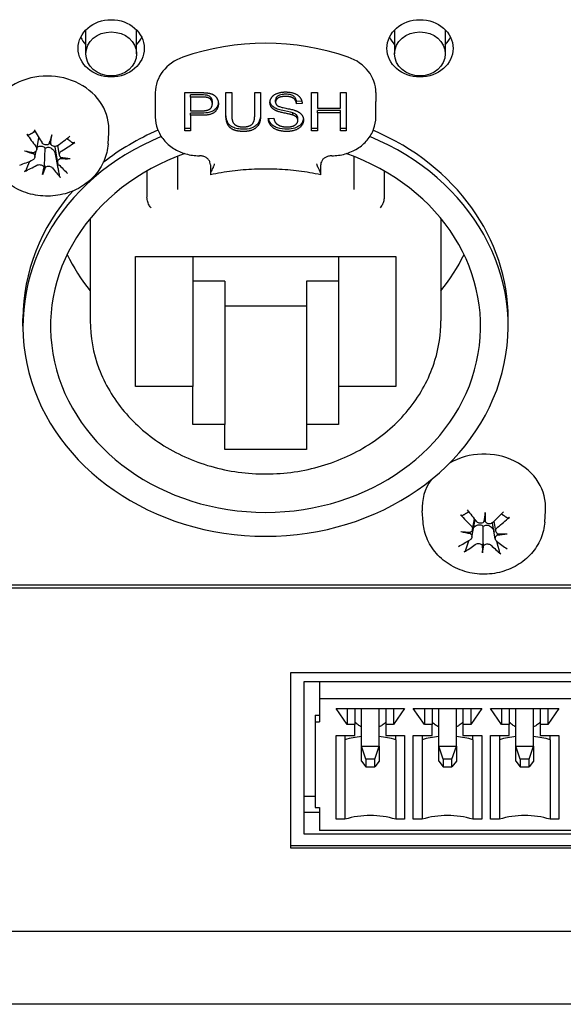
# Model space of a CAD drawing. Extents: x 1246 to 4096, y 1025 to 3267.
# Tile 27 of 44: x 2240 to 2265, y 2630 to 2675. Entities that reach past the tile are written whole.
import ezdxf

# ---------------------------------------------------------------- set-up
doc = ezdxf.new("R2010")
doc.units = 0
doc.layers.add('KF_VIDA_L_REAR', color=7, linetype='CONTINUOUS')

# ---------------------------------------------------------------- blocks, each defined once
blk = doc.blocks.new('KF_VIDA_L_REAR')
at = {"layer": 'KF_VIDA_L_REAR'}
for p, q in [((5.35, 984.31), (5.35, 985.394)), ((7.65, 984.31), (7.65, 985.394)), ((19.35, 985.394), (19.35, 984.31)), ((21.65, 985.394), (21.65, 984.31)), ((8.5, 982.552), (8.5, 982.152)), ((9.832, 980.819), (9.832, 982.551)), ((9.832, 982.551), (10.587, 982.551)), ((11.701, 982.551), (11.966, 982.551)), ((11.701, 981.55), (11.701, 982.551)), ((11.966, 982.551), (11.966, 981.551)), ((13.009, 981.551), (13.009, 982.551)), ((13.009, 982.551), (13.274, 982.551)), ((13.274, 982.551), (13.274, 981.55)), ((15.59, 982.551), (15.855, 982.551)), ((15.59, 980.819), (15.59, 982.551)), ((15.855, 982.551), (15.855, 981.839)), ((16.892, 982.551), (17.157, 982.551)), ((16.892, 981.839), (16.892, 982.551)), ((17.157, 982.551), (17.157, 980.819)), ((18.5, 982.552), (18.5, 982.152)), ((8.5, 982.152), (8.5, 981.445)), ((10.61, 982.446), (10.098, 982.446)), ((10.098, 982.346), (10.098, 982.446)), ((10.61, 982.346), (10.098, 982.346)), ((10.098, 982.346), (10.098, 981.727)), ((11.087, 982.042), (11.087, 982.142)), ((13.954, 982.119), (13.954, 982.219)), ((15.145, 982.162), (14.905, 982.146)), ((14.905, 982.046), (14.905, 982.146)), ((15.159, 982.063), (14.905, 982.046)), ((18.5, 981.445), (18.5, 982.152)), ((10.098, 981.727), (10.614, 981.727)), ((10.098, 981.522), (10.098, 981.622)), ((10.611, 981.622), (10.098, 981.622)), ((14.729, 981.533), (14.729, 981.633)), ((15.855, 981.839), (16.892, 981.839)), ((16.892, 981.734), (15.855, 981.734)), ((15.855, 981.634), (15.855, 981.734)), ((16.892, 981.634), (15.855, 981.634)), ((15.855, 981.634), (15.855, 980.819)), ((16.892, 981.634), (16.892, 981.734)), ((16.892, 980.819), (16.892, 981.634)), ((10.098, 981.522), (10.098, 980.819)), ((10.611, 981.522), (10.098, 981.522)), ((13.625, 981.376), (13.875, 981.394)), ((14.963, 981.288), (14.963, 981.388)), ((6.359, 980.222), (6.395, 980.733)), ((10.098, 980.919), (9.832, 980.919)), ((10.098, 980.819), (9.832, 980.819)), ((15.855, 980.919), (15.59, 980.919)), ((15.855, 980.819), (15.59, 980.819)), ((17.157, 980.919), (16.892, 980.919)), ((17.157, 980.819), (16.892, 980.819)), ((3.123, 979.968), (3.218, 980.505)), ((3.807, 980.631), (3.726, 980.347)), ((3.042, 979.619), (3.091, 979.896)), ((4.077, 979.371), (3.953, 980.07)), ((4.158, 979.717), (4.08, 980.156)), ((9.502, 979.657), (9.502, 978.157)), ((17.498, 979.657), (17.498, 978.157)), ((3.393, 978.84), (3.474, 979.259)), ((8.122, 978.999), (8.122, 977.804)), ((11, 979.28), (11, 978.886)), ((16, 978.886), (16, 979.28)), ((18.878, 978.999), (18.878, 977.804)), ((11, 978.886), (11, 978.82)), ((16, 978.82), (16, 978.886)), ((5.55, 976.844), (5.55, 972.206)), ((21.45, 976.844), (21.45, 972.206)), ((7.6, 975.117), (19.4, 975.117)), ((7.6, 969.228), (7.6, 975.117)), ((10.2, 975.117), (10.2, 969.228)), ((16.8, 975.117), (16.8, 969.228)), ((19.4, 975.117), (19.4, 969.228)), ((11.65, 973.996), (10.2, 973.996)), ((11.65, 973.996), (11.65, 967.496)), ((16.8, 973.996), (15.35, 973.996)), ((15.35, 973.996), (15.35, 967.496)), ((15.35, 972.87), (11.65, 972.87)), ((2.5, 971.956), (2.5, 972.306)), ((24.5, 971.956), (24.5, 972.306)), ((10.2, 969.228), (7.6, 969.228)), ((10.2, 967.496), (10.2, 969.228)), ((16.8, 969.228), (16.8, 967.496)), ((19.4, 969.228), (16.8, 969.228)), ((11.65, 967.496), (10.2, 967.496)), ((11.65, 966.37), (11.65, 967.496)), ((15.35, 967.496), (15.35, 966.37)), ((16.8, 967.496), (15.35, 967.496)), ((15.35, 966.37), (11.65, 966.37)), ((20.641, 963.075), (20.605, 963.585)), ((23.463, 963.5), (23.438, 963.209)), ((26.159, 963.075), (26.195, 963.585)), ((22.858, 962.382), (22.985, 963.1)), ((22.882, 962.736), (22.968, 963.221)), ((23.918, 962.307), (23.792, 963.016)), ((23.943, 962.659), (23.862, 963.117)), ((23.337, 961.677), (23.362, 962.102)), ((-49, 960.22), (49, 960.22)), ((-49, 960.095), (49, 960.095)), ((14.65, 956.243), (39.35, 956.243)), ((14.65, 948.275), (14.65, 956.243)), ((15.25, 955.848), (38.75, 955.848)), ((15.25, 948.92), (15.25, 955.848)), ((15.95, 955.848), (15.95, 955.049)), ((38.05, 955.049), (15.95, 955.049)), ((15.95, 955.049), (15.95, 954.005)), ((17.2, 953.898), (16.7, 954.623)), ((16.7, 954.623), (19.8, 954.623)), ((17.2, 954.623), (17.2, 953.898)), ((17.55, 954.623), (17.55, 953.898)), ((17.85, 952.907), (17.85, 954.623)), ((18.65, 952.907), (18.65, 954.623)), ((18.95, 954.623), (18.95, 953.898)), ((19.8, 954.623), (19.3, 953.898)), ((19.3, 954.623), (19.3, 953.898)), ((20.7, 953.898), (20.2, 954.623)), ((20.2, 954.623), (23.3, 954.623)), ((20.7, 954.623), (20.7, 953.898)), ((21.05, 954.623), (21.05, 953.898)), ((21.35, 952.907), (21.35, 954.623)), ((22.15, 952.907), (22.15, 954.623)), ((22.45, 954.623), (22.45, 953.898)), ((23.3, 954.623), (22.8, 953.898)), ((22.8, 954.623), (22.8, 953.898)), ((24.2, 953.898), (23.7, 954.623)), ((23.7, 954.623), (26.8, 954.623)), ((24.2, 954.623), (24.2, 953.898)), ((24.55, 954.623), (24.55, 953.898)), ((24.85, 952.907), (24.85, 954.623)), ((25.65, 952.907), (25.65, 954.623)), ((25.95, 954.623), (25.95, 953.898)), ((26.8, 954.623), (26.3, 953.898)), ((26.3, 954.623), (26.3, 953.898)), ((15.75, 954.318), (15.95, 954.318)), ((15.75, 954.318), (15.75, 954.005)), ((15.75, 954.005), (15.95, 954.005)), ((15.75, 954.005), (15.75, 950.125)), ((17.55, 953.898), (17.2, 953.898)), ((17.55, 953.387), (17.55, 953.898)), ((19.3, 953.898), (18.95, 953.898)), ((18.95, 953.898), (18.95, 953.387)), ((21.05, 953.898), (20.7, 953.898)), ((21.05, 953.387), (21.05, 953.898)), ((22.8, 953.898), (22.45, 953.898)), ((22.45, 953.898), (22.45, 953.387)), ((24.55, 953.898), (24.2, 953.898)), ((24.55, 953.387), (24.55, 953.898)), ((26.3, 953.898), (25.95, 953.898)), ((25.95, 953.898), (25.95, 953.387)), ((16.7, 949.592), (16.7, 953.387)), ((16.7, 953.387), (17.55, 953.387)), ((17.1, 953.387), (17.1, 953.198)), ((17.1, 953.198), (17.1, 949.592)), ((18.95, 953.387), (19.8, 953.387)), ((19.4, 953.198), (19.4, 953.387)), ((19.4, 953.198), (19.4, 949.592)), ((19.8, 953.387), (19.8, 949.592)), ((20.2, 949.592), (20.2, 953.387)), ((20.2, 953.387), (21.05, 953.387)), ((20.6, 953.387), (20.6, 953.198)), ((20.6, 953.198), (20.6, 949.592)), ((22.45, 953.387), (23.3, 953.387)), ((22.9, 953.198), (22.9, 953.387)), ((22.9, 953.198), (22.9, 949.592)), ((23.3, 953.387), (23.3, 949.592)), ((23.7, 949.592), (23.7, 953.387)), ((23.7, 953.387), (24.55, 953.387)), ((24.1, 953.387), (24.1, 953.198)), ((24.1, 953.198), (24.1, 949.592)), ((25.95, 953.387), (26.8, 953.387)), ((26.4, 953.198), (26.4, 953.387)), ((26.4, 953.198), (26.4, 949.592)), ((26.8, 953.387), (26.8, 949.592)), ((17.85, 952.907), (18.65, 952.907)), ((18.05, 952.318), (17.85, 952.907)), ((17.85, 952.224), (17.85, 952.907)), ((18.45, 952.318), (18.65, 952.907)), ((18.65, 952.907), (18.65, 952.224)), ((21.35, 952.907), (22.15, 952.907)), ((21.55, 952.318), (21.35, 952.907)), ((21.35, 952.224), (21.35, 952.907)), ((21.95, 952.318), (22.15, 952.907)), ((22.15, 952.907), (22.15, 952.224)), ((24.85, 952.907), (25.65, 952.907)), ((25.05, 952.318), (24.85, 952.907)), ((24.85, 952.224), (24.85, 952.907)), ((25.45, 952.318), (25.65, 952.907)), ((25.65, 952.907), (25.65, 952.224)), ((17.85, 952.224), (18.05, 951.977)), ((18.45, 952.318), (18.05, 952.318)), ((18.05, 952.318), (18.05, 951.977)), ((18.45, 951.977), (18.45, 952.318)), ((18.65, 952.224), (18.45, 951.977)), ((21.35, 952.224), (21.55, 951.977)), ((21.95, 952.318), (21.55, 952.318)), ((21.55, 952.318), (21.55, 951.977)), ((21.95, 951.977), (21.95, 952.318)), ((22.15, 952.224), (21.95, 951.977)), ((24.85, 952.224), (25.05, 951.977)), ((25.45, 952.318), (25.05, 952.318)), ((25.05, 952.318), (25.05, 951.977)), ((25.45, 951.977), (25.45, 952.318)), ((25.65, 952.224), (25.45, 951.977)), ((18.05, 951.977), (18.45, 951.977)), ((21.55, 951.977), (21.95, 951.977)), ((25.05, 951.977), (25.45, 951.977)), ((15.25, 950.648), (15.75, 950.648)), ((15.25, 949.92), (15.95, 949.92)), ((15.75, 950.125), (15.95, 950.125)), ((15.95, 950.125), (15.95, 949.081)), ((17.1, 949.592), (16.7, 949.592)), ((19.8, 949.592), (19.4, 949.592)), ((20.6, 949.592), (20.2, 949.592)), ((23.3, 949.592), (22.9, 949.592)), ((24.1, 949.592), (23.7, 949.592)), ((26.8, 949.592), (26.4, 949.592)), ((38.05, 949.081), (15.95, 949.081)), ((38.75, 948.92), (15.25, 948.92)), ((14.65, 948.4), (39.35, 948.4)), ((39.35, 948.275), (14.65, 948.275)), ((49, 944.506), (-49, 944.506)), ((62, 941.2), (-62, 941.2))]:
    blk.add_line(p, q, dxfattribs=at)
for centre, major_axis in [((6.5, 984.56), (-1.5, 0)), ((20.5, 984.56), (-1.5, 0)), ((6.5, 984.31), (-1.15, 0)), ((20.5, 984.31), (1.15, 0))]:
    blk.add_ellipse(centre, major_axis=major_axis, ratio=0.866025, dxfattribs=at)
for centre, major_axis, ratio, start_param, end_param in [((6.5, 985.56), (1.5, 0), 0.866025, 3.536692, 3.838756), ((6.5, 985.56), (1.5, 0), 0.866025, 5.586022, 5.888086), ((13.5, 976.13), (-10, 0), 0.866025, 4.327992, 5.096786), ((20.5, 985.56), (1.5, 0), 0.866025, 3.536692, 3.838756), ((20.5, 985.56), (1.5, 0), 0.866025, 5.586022, 5.888086), ((10.5, 982.552), (-2, 0), 0.866025, 5.096786, 6.283185), ((16.5, 982.552), (2, 0), 0.866025, 0, 1.1864), ((3.6, 980.879), (-2.8, 0), 0.866025, 3.081071, 6.343707), ((3.336, 982.033), (-2.419, 4.365), 0.174863, 1.745764, 1.887031), ((13.5, 972.306), (11, 0), 0.866025, 2.030393, 2.303628), ((13.5, 972.306), (11, 0), 0.866025, 0, 1.1112), ((13.5, 971.956), (11, 0), 0.866025, 2.014981, 7.409797), ((3.843, 982.326), (2.576, -4.274), 0.376717, 4.877188, 5.018456), ((4.352, 981.941), (1.49, 4.707), 0.026318, 1.86124, 1.952502), ((3.621, 980.078), (-0.161, -0.441), 0.015735, 1.914181, 2.231477), ((3.866, 980.036), (-0.153, 0.494), 0.10769, 0.858126, 1.175423), ((2.83, 982.205), (-0.163, -4.935), 0.219097, 1.162145, 1.253407), ((3.785, 981.955), (-3.85, -3.175), 0.321203, 1.384074, 1.525341), ((3.446, 982.395), (4.064, 2.897), 0.506094, 4.55501, 4.696277), ((3.796, 982.762), (-4.68, 1.572), 0.626902, 1.51839, 1.609653), ((3.492, 981.444), (4.884, -0.721), 0.337202, 4.571753, 4.663015), ((2.857, 979.454), (-0.036, -0.597), 0.230847, 2.141882, 2.285738), ((3.6, 980.363), (-0.718, 0), 0.866025, 2.083559, 2.150435), ((3.754, 981.937), (-4.214, -2.673), 0.355136, 1.019081, 1.160349), ((13.5, 971.956), (-9.75, 0), 0.866025, 5.096701, 10.611263), ((4.294, 979.205), (0.02, 0.599), 0.233433, 0.797034, 0.941287), ((3.708, 982.777), (-4.858, 0.881), 0.63797, 1.785085, 1.876347), ((3.404, 981.459), (4.764, -1.296), 0.326134, 4.969609, 5.060871), ((3.415, 982.377), (3.643, 3.411), 0.472161, 4.082699, 4.223966), ((4.37, 982.017), (1.02, 4.831), 0.08167, 2.214222, 2.305485), ((2.848, 982.28), (-0.658, -4.893), 0.274449, 0.828691, 0.919953), ((3.334, 978.834), (0.16, 0.457), 0.045876, 0.393152, 0.710448), ((3.579, 978.792), (0.147, -0.509), 0.128687, 2.376343, 2.69364), ((3.864, 982.299), (2.059, -4.546), 0.325822, 5.325522, 5.466789), ((3.357, 982.006), (-2.896, 4.064), 0.225759, 2.130158, 2.271425), ((13.5, 972.306), (-11, 0), 0.866025, 5.630989, 6.283185), ((13.5, 978.456), (-9.75, 0), 0.866025, 0.3951, 0.617403), ((13.5, 978.456), (-9.75, 0), 0.866025, 2.52419, 2.746493), ((23.4, 963.732), (2.8, 0), 0.866025, 6.222664, 8.443367), ((23.4, 963.732), (-2.8, 0), 0.866025, 5.735468, 6.343707), ((23.616, 965.206), (3.134, -3.884), 0.428246, 4.834153, 4.97542), ((23.159, 964.856), (-2.951, 4.024), 0.231523, 1.707938, 1.849206), ((24.172, 964.885), (0.925, 4.85), 0.092803, 1.878101, 1.969364), ((22.623, 964.965), (0.423, -4.919), 0.151617, 1.16399, 1.255252), ((23.616, 964.832), (-3.389, -3.664), 0.276169, 1.33174, 1.473007), ((23.319, 962.927), (-0.16, -0.46), 0.051515, 1.930947, 2.248243), ((23.568, 962.914), (-0.158, 0.476), 0.07931, 0.877434, 1.194731), ((23.212, 965.227), (3.59, 3.467), 0.467717, 4.494523, 4.63579), ((23.491, 965.632), (-4.882, 0.74), 0.639409, 1.432097, 1.523359), ((23.398, 964.29), (4.937, -0.013), 0.342019, 4.498904, 4.590166), ((22.661, 962.218), (-0.017, -0.6), 0.233767, 2.162254, 2.304229), ((23.4, 963.216), (-0.718, 0), 0.866025, 2.221058, 2.236604), ((24.124, 962.142), (0, 0.6), 0.234549, 0.819554, 0.96163), ((23.402, 965.637), (-4.937, 0.016), 0.642786, 1.695988, 1.78725), ((23.309, 964.295), (4.9, -0.604), 0.338642, 4.898125, 4.989388), ((23.588, 964.81), (-3.804, -3.231), 0.316759, 0.960339, 1.101607), ((23.184, 965.205), (3.121, 3.894), 0.427128, 4.030435, 4.171702), ((23.232, 961.661), (0.158, 0.475), 0.078205, 0.411288, 0.728585), ((24.177, 964.962), (0.444, 4.917), 0.14915, 2.224493, 2.315755), ((22.628, 965.042), (-0.065, -4.937), 0.207964, 0.823501, 0.914763), ((23.481, 961.648), (0.154, -0.491), 0.103233, 2.396275, 2.713571), ((23.641, 965.182), (2.637, -4.237), 0.382482, 5.290886, 5.432154), ((23.184, 964.831), (-3.4, 3.653), 0.277288, 2.085284, 2.226552), ((18.25, 950.464), (-3.406, 0), 0.85264, 4.830092, 5.056771), ((18.25, 950.464), (-3.406, 0), 0.85264, 4.368007, 4.594686), ((21.75, 950.464), (-3.406, 0), 0.85264, 4.830092, 5.056771), ((21.75, 950.464), (-3.406, 0), 0.85264, 4.368007, 4.594686), ((25.25, 950.464), (-3.406, 0), 0.85264, 4.830092, 5.056771), ((25.25, 950.464), (-3.406, 0), 0.85264, 4.368007, 4.594686), ((18.25, 946.859), (-3.406, 0), 0.85264, 4.368007, 5.056771), ((21.75, 946.859), (-3.406, 0), 0.85264, 4.368007, 5.056771), ((25.25, 946.859), (-3.406, 0), 0.85264, 4.368007, 5.056771)]:
    blk.add_ellipse(centre, major_axis=major_axis, ratio=ratio, start_param=start_param, end_param=end_param, dxfattribs=at)
for points, degree in [([(10.587, 982.551), (10.787, 982.551), (10.892, 982.533)], 2), ([(10.892, 982.533), (11.04, 982.512), (11.238, 982.393), (11.36, 982.178), (11.36, 982.049)], 2), ([(13.7, 982.103), (13.7, 982.235), (13.872, 982.462), (14.203, 982.581), (14.405, 982.581)], 2), ([(14.405, 982.581), (14.628, 982.581), (14.968, 982.457), (15.152, 982.215), (15.159, 982.063)], 2), ([(10.857, 982.33), (10.79, 982.346), (10.61, 982.346)], 2), ([(11.087, 982.042), (11.087, 982.151), (10.96, 982.306), (10.857, 982.33)], 2), ([(13.983, 981.727), (13.84, 981.791), (13.7, 981.984), (13.7, 982.103)], 2), ([(14.416, 982.379), (14.175, 982.379), (13.954, 982.226), (13.954, 982.119)], 2), ([(13.954, 982.119), (13.954, 982.025), (14.032, 981.964)], 2), ([(14.905, 982.046), (14.886, 982.211), (14.648, 982.379), (14.416, 982.379)], 2), ([(11.36, 982.049), (11.36, 981.828), (11.035, 981.522), (10.611, 981.522)], 2), ([(10.614, 981.727), (10.872, 981.727), (11.087, 981.892), (11.087, 982.042)], 2), ([(14.729, 981.533), (14.648, 981.56), (14.095, 981.675), (13.983, 981.727)], 2), ([(14.032, 981.964), (14.11, 981.905), (14.758, 981.778), (14.878, 981.731)], 2), ([(14.878, 981.731), (15.052, 981.661), (15.218, 981.447), (15.218, 981.308)], 2), ([(12.492, 980.789), (12.212, 980.789), (11.854, 980.957), (11.701, 981.275), (11.701, 981.55)], 2), ([(11.966, 981.551), (11.966, 981.327), (12.063, 981.113), (12.299, 980.997), (12.47, 980.997)], 2), ([(12.47, 980.997), (12.761, 980.997), (13.009, 981.226), (13.009, 981.551)], 2), ([(13.274, 981.55), (13.274, 981.288), (13.139, 980.982), (12.782, 980.789), (12.492, 980.789)], 2), ([(14.479, 980.789), (14.206, 980.789), (13.84, 980.927), (13.631, 981.201), (13.625, 981.376)], 2), ([(13.875, 981.394), (13.893, 981.263), (14.023, 981.097), (14.296, 980.994), (14.466, 980.994)], 2), ([(14.466, 980.994), (14.617, 980.994), (14.851, 981.072), (14.963, 981.208), (14.963, 981.288)], 2), ([(15.218, 981.308), (15.218, 981.17), (15.035, 980.925), (14.692, 980.789), (14.479, 980.789)], 2), ([(14.963, 981.288), (14.963, 981.37), (14.855, 981.492), (14.729, 981.533)], 2), ([(3.953, 980.07), (3.951, 980.083), (3.949, 980.095), (3.948, 980.108)], 3), ([(23.792, 963.016), (23.79, 963.027), (23.789, 963.037), (23.788, 963.047)], 3)]:
    blk.add_open_spline(points, degree=degree, dxfattribs=at)
for points, knots in [([(10.857, 982.43), (10.83, 982.436), (10.794, 982.44), (10.713, 982.445), (10.658, 982.446), (10.61, 982.446)], [-0.0243288, -0.0243288, -0.0243288, -0.0243288, -0.01448759, -0.01448759, 0, 0, 0, 0]), ([(11.358, 982.098), (11.354, 982.059), (11.346, 982.02), (11.316, 981.93), (11.289, 981.882), (11.206, 981.776), (11.158, 981.743), (11.097, 981.702), (11.034, 981.677), (10.856, 981.631), (10.728, 981.622), (10.611, 981.622)], [-0.06165486, -0.06165486, -0.06165486, -0.06165486, -0.06020064, -0.06020064, -0.05820783, -0.05820783, -0.05547661, -0.05547661, -0.03510045, -0.03510045, 0, 0, 0, 0]), ([(11.087, 982.142), (11.087, 982.173), (11.083, 982.204), (11.065, 982.262), (11.053, 982.289), (11.023, 982.331), (10.999, 982.361), (10.929, 982.407), (10.894, 982.421), (10.857, 982.43)], [-0.07013456, -0.07013456, -0.07013456, -0.07013456, -0.04759785, -0.04759785, -0.02647282, -0.02647282, -0.01166243, -0.01166243, 0, 0, 0, 0]), ([(13.983, 981.827), (13.929, 981.851), (13.877, 981.882), (13.779, 981.966), (13.751, 982.012), (13.718, 982.081), (13.708, 982.117), (13.703, 982.153)], [-0.04184089, -0.04184089, -0.04184089, -0.04184089, -0.03157795, -0.03157795, -0.01877509, -0.01877509, -0.00580521, -0.00580521, -0.00580521, -0.00580521]), ([(14.416, 982.479), (14.364, 982.479), (14.309, 982.476), (14.215, 982.463), (14.173, 982.453), (14.08, 982.417), (14.049, 982.393), (14.004, 982.352), (13.986, 982.328), (13.96, 982.275), (13.954, 982.248), (13.954, 982.219)], [-0.04581263, -0.04581263, -0.04581263, -0.04581263, -0.03692278, -0.03692278, -0.0296998, -0.0296998, -0.01983094, -0.01983094, -0.0099508, -0.0099508, 0, 0, 0, 0]), ([(14.905, 982.146), (14.899, 982.197), (14.886, 982.247), (14.84, 982.328), (14.813, 982.36), (14.753, 982.406), (14.714, 982.431), (14.578, 982.472), (14.495, 982.479), (14.416, 982.479)], [-0.100263, -0.100263, -0.100263, -0.100263, -0.0679265, -0.0679265, -0.0430085, -0.0430085, -0.0235576, -0.0235576, 0, 0, 0, 0]), ([(12.492, 980.889), (12.404, 980.889), (12.313, 980.896), (12.13, 980.931), (12.063, 980.958), (11.955, 981.012), (11.901, 981.051), (11.804, 981.156), (11.772, 981.218), (11.714, 981.392), (11.701, 981.522), (11.701, 981.65)], [-0.1251718, -0.1251718, -0.1251718, -0.1251718, -0.1101178, -0.1101178, -0.0932842, -0.0932842, -0.0708043, -0.0708043, -0.0444734, -0.0444734, 0, 0, 0, 0]), ([(13.274, 981.65), (13.274, 981.57), (13.27, 981.487), (13.242, 981.325), (13.221, 981.26), (13.162, 981.149), (13.119, 981.098), (13.017, 981.016), (12.95, 980.971), (12.736, 980.902), (12.612, 980.889), (12.492, 980.889)], [-0.1746143, -0.1746143, -0.1746143, -0.1746143, -0.1419118, -0.1419118, -0.1074695, -0.1074695, -0.0686018, -0.0686018, -0.0357829, -0.0357829, 0, 0, 0, 0]), ([(14.729, 981.633), (14.633, 981.666), (14.388, 981.71), (14.132, 981.773), (14.044, 981.799), (13.983, 981.827)], [-0.06578296, -0.06578296, -0.06578296, -0.06578296, -0.02066494, -0.02066494, 0, 0, 0, 0]), ([(14.963, 981.388), (14.963, 981.408), (14.961, 981.426), (14.952, 981.463), (14.945, 981.48), (14.914, 981.531), (14.887, 981.553), (14.831, 981.594), (14.779, 981.616), (14.729, 981.633)], [-0.02745043, -0.02745043, -0.02745043, -0.02745043, -0.02463606, -0.02463606, -0.02194487, -0.02194487, -0.01606603, -0.01606603, 0, 0, 0, 0]), ([(8.5, 981.445), (8.5, 981.26), (8.533, 981.075), (8.664, 980.723), (8.761, 980.557), (9.008, 980.259), (9.158, 980.128), (9.496, 979.913), (9.683, 979.829), (10.077, 979.717), (10.283, 979.687), (10.493, 979.687), (10.497, 979.687), (10.5, 979.687)], [3.141593, 3.141593, 3.141593, 3.141593, 3.451786, 3.451786, 3.764751, 3.764751, 4.07891, 4.07891, 4.39307, 4.39307, 4.707229, 4.707229, 4.712389, 4.712389, 4.712389, 4.712389]), ([(14.479, 980.889), (14.333, 980.889), (14.177, 980.904), (13.961, 980.979), (13.891, 981.017), (13.757, 981.126), (13.712, 981.192), (13.663, 981.286), (13.647, 981.331), (13.637, 981.377)], [-0.08883471, -0.08883471, -0.08883471, -0.08883471, -0.06292443, -0.06292443, -0.04749201, -0.04749201, -0.02798319, -0.02798319, -0.01162887, -0.01162887, -0.01162887, -0.01162887]), ([(15.215, 981.359), (15.213, 981.344), (15.21, 981.328), (15.199, 981.281), (15.188, 981.251), (15.151, 981.179), (15.115, 981.122), (14.985, 981.01), (14.907, 980.972), (14.721, 980.906), (14.601, 980.889), (14.479, 980.889)], [-0.1069735, -0.1069735, -0.1069735, -0.1069735, -0.0991317, -0.0991317, -0.083095, -0.083095, -0.0602849, -0.0602849, -0.0367049, -0.0367049, 0, 0, 0, 0]), ([(16.5, 979.687), (16.707, 979.687), (16.913, 979.715), (17.308, 979.826), (17.495, 979.908), (17.834, 980.121), (17.985, 980.252), (18.234, 980.549), (18.333, 980.716), (18.465, 981.07), (18.5, 981.257), (18.5, 981.444), (18.5, 981.445), (18.5, 981.445)], [4.712389, 4.712389, 4.712389, 4.712389, 5.026548, 5.026548, 5.340708, 5.340708, 5.654867, 5.654867, 5.969026, 5.969026, 6.282056, 6.282056, 6.283185, 6.283185, 6.283185, 6.283185]), ([(2.954, 980.757), (2.961, 980.76), (2.967, 980.763), (2.98, 980.769), (2.986, 980.772), (2.999, 980.779), (3.006, 980.782), (3.019, 980.787), (3.026, 980.79), (3.035, 980.794), (3.038, 980.796), (3.041, 980.797)], [3.20114496, 3.20114496, 3.20114496, 3.20114496, 3.21853298, 3.21853298, 3.23592099, 3.23592099, 3.25330901, 3.25330901, 3.27069703, 3.27069703, 3.27824592, 3.27824592, 3.27824592, 3.27824592]), ([(2.742, 980.622), (2.739, 980.62), (2.734, 980.62), (2.725, 980.622), (2.718, 980.625), (2.706, 980.634), (2.698, 980.642), (2.687, 980.654), (2.682, 980.661), (2.678, 980.667)], [0.02933377, 0.02933377, 0.02933377, 0.02933377, 0.03193592, 0.03193592, 0.03511811, 0.03511811, 0.03831179, 0.03831179, 0.04057572, 0.04057572, 0.04057572, 0.04057572]), ([(3.682, 980.224), (3.675, 980.218), (3.667, 980.212), (3.637, 980.194), (3.611, 980.184), (3.557, 980.174), (3.528, 980.175), (3.477, 980.185), (3.451, 980.195), (3.404, 980.224), (3.385, 980.243), (3.367, 980.266), (3.365, 980.27), (3.363, 980.273)], [0.01297469, 0.01297469, 0.01297469, 0.01297469, 0.01587761, 0.01587761, 0.02368746, 0.02368746, 0.03149731, 0.03149731, 0.03935628, 0.03935628, 0.04721526, 0.04721526, 0.04854193, 0.04854193, 0.04854193, 0.04854193]), ([(4.847, 980.292), (4.84, 980.287), (4.833, 980.283), (4.817, 980.275), (4.806, 980.271), (4.789, 980.267), (4.78, 980.266), (4.767, 980.268), (4.762, 980.27), (4.758, 980.273)], [0.01054454, 0.01054454, 0.01054454, 0.01054454, 0.01280848, 0.01280848, 0.01600216, 0.01600216, 0.01918435, 0.01918435, 0.0217865, 0.0217865, 0.0217865, 0.0217865]), ([(6.359, 980.222), (6.341, 979.962), (6.278, 979.705), (6.072, 979.22), (5.927, 978.993), (5.566, 978.584), (5.348, 978.406), (4.858, 978.115), (4.584, 978.006), (4.008, 977.869), (3.706, 977.843), (3.105, 977.882), (2.806, 977.946), (2.247, 978.161), (1.985, 978.311), (1.533, 978.681), (1.34, 978.899), (1.047, 979.377), (0.942, 979.634), (0.863, 980.008), (0.848, 980.115), (0.841, 980.222)], [5.360954, 5.360954, 5.360954, 5.360954, 5.652962, 5.652962, 5.953405, 5.953405, 6.270006, 6.270006, 6.602618, 6.602618, 6.944919, 6.944919, 7.289317, 7.289317, 7.628266, 7.628266, 7.953631, 7.953631, 8.260951, 8.260951, 8.381504, 8.381504, 8.381504, 8.381504]), ([(3.084, 980.113), (3.1, 980.093), (3.112, 980.069), (3.126, 980.019), (3.127, 979.994), (3.12, 979.947), (3.111, 979.924), (3.083, 979.883), (3.064, 979.865), (3.032, 979.846), (3.021, 979.84), (3.008, 979.835)], [0, 0, 0, 0, 0.00790457, 0.00790457, 0.01580914, 0.01580914, 0.02362349, 0.02362349, 0.03143784, 0.03143784, 0.03552688, 0.03552688, 0.03552688, 0.03552688]), ([(3.142, 980.076), (3.144, 980.077), (3.145, 980.078), (3.177, 980.097), (3.209, 980.111), (3.266, 980.127), (3.295, 980.131), (3.353, 980.129), (3.382, 980.122), (3.433, 980.1), (3.458, 980.083), (3.489, 980.052), (3.499, 980.041), (3.508, 980.03)], [0.14337345, 0.14337345, 0.14337345, 0.14337345, 0.14394336, 0.14394336, 0.15395497, 0.15395497, 0.162444, 0.162444, 0.17093303, 0.17093303, 0.17942206, 0.17942206, 0.18349616, 0.18349616, 0.18349616, 0.18349616]), ([(3.474, 979.259), (3.48, 979.348), (3.484, 979.441), (3.495, 979.693), (3.502, 979.861), (3.508, 980.03)], [-2.5352359, -2.5352359, -2.5352359, -2.5352359, -2.4966866, -2.4966866, -2.4120902, -2.4120902, -2.4120902, -2.4120902]), ([(3.508, 980.03), (3.52, 980.037), (3.533, 980.045), (3.574, 980.063), (3.603, 980.07), (3.66, 980.074), (3.69, 980.071), (3.748, 980.053), (3.775, 980.039), (3.826, 980.005), (3.853, 979.98), (3.899, 979.925), (3.918, 979.894), (3.933, 979.864), (3.935, 979.86), (3.937, 979.857), (3.938, 979.853)], [-0.04956441, -0.04956441, -0.04956441, -0.04956441, -0.0454903, -0.0454903, -0.03700127, -0.03700127, -0.02851224, -0.02851224, -0.02002322, -0.02002322, -0.01001161, -0.01001161, 0, 0, 0, 0.00126722, 0.00126722, 0.00126722, 0.00126722]), ([(4.072, 980.151), (4.051, 980.135), (4.026, 980.123), (3.972, 980.108), (3.943, 980.106), (3.891, 980.111), (3.864, 980.119), (3.817, 980.143), (3.796, 980.16), (3.772, 980.188), (3.764, 980.199), (3.758, 980.211)], [0, 0, 0, 0, 0.00790457, 0.00790457, 0.01580914, 0.01580914, 0.02362349, 0.02362349, 0.03143784, 0.03143784, 0.03552648, 0.03552648, 0.03552648, 0.03552648]), ([(4.207, 979.627), (4.201, 979.633), (4.195, 979.639), (4.175, 979.664), (4.164, 979.686), (4.154, 979.732), (4.154, 979.757), (4.164, 979.802), (4.175, 979.826), (4.205, 979.869), (4.225, 979.888), (4.25, 979.905), (4.254, 979.907), (4.258, 979.909)], [0.01297328, 0.01297328, 0.01297328, 0.01297328, 0.01583576, 0.01583576, 0.02366653, 0.02366653, 0.03149729, 0.03149729, 0.03937798, 0.03937798, 0.04725866, 0.04725866, 0.04854279, 0.04854279, 0.04854279, 0.04854279]), ([(2.993, 979.769), (2.999, 979.762), (3.005, 979.755), (3.025, 979.728), (3.036, 979.705), (3.046, 979.657), (3.046, 979.633), (3.036, 979.59), (3.025, 979.568), (2.995, 979.53), (2.975, 979.514), (2.95, 979.502), (2.946, 979.5), (2.942, 979.498)], [0.01297328, 0.01297328, 0.01297328, 0.01297328, 0.01583576, 0.01583576, 0.02366653, 0.02366653, 0.03149729, 0.03149729, 0.03937798, 0.03937798, 0.04725866, 0.04725866, 0.04854279, 0.04854279, 0.04854279, 0.04854279]), ([(4.116, 979.295), (4.1, 979.311), (4.088, 979.332), (4.074, 979.376), (4.073, 979.399), (4.08, 979.443), (4.089, 979.466), (4.117, 979.507), (4.136, 979.526), (4.168, 979.548), (4.179, 979.555), (4.192, 979.562)], [0, 0, 0, 0, 0.00788959, 0.00788959, 0.01577917, 0.01577917, 0.0236085, 0.0236085, 0.03143783, 0.03143783, 0.03552687, 0.03552687, 0.03552687, 0.03552687]), ([(11, 979.28), (11, 979.32), (10.993, 979.359), (10.964, 979.436), (10.942, 979.473), (10.884, 979.543), (10.847, 979.575), (10.764, 979.627), (10.718, 979.648), (10.62, 979.677), (10.568, 979.685), (10.511, 979.686), (10.505, 979.687), (10.5, 979.687)], [0, 0, 0, 0, 0.314159, 0.314159, 0.628319, 0.628319, 0.942478, 0.942478, 1.244717, 1.244717, 1.539779, 1.539779, 1.570796, 1.570796, 1.570796, 1.570796]), ([(16.5, 979.687), (16.449, 979.687), (16.397, 979.68), (16.299, 979.654), (16.253, 979.635), (16.17, 979.587), (16.133, 979.558), (16.071, 979.492), (16.047, 979.455), (16.013, 979.379), (16.003, 979.34), (16, 979.294), (16, 979.287), (16, 979.28)], [1.570796, 1.570796, 1.570796, 1.570796, 1.863965, 1.863965, 2.158633, 2.158633, 2.459434, 2.459434, 2.773593, 2.773593, 3.087752, 3.087752, 3.141593, 3.141593, 3.141593, 3.141593]), ([(2.649, 979.055), (2.647, 979.049), (2.642, 979.041), (2.632, 979.026), (2.624, 979.017), (2.609, 979.002), (2.599, 978.994), (2.585, 978.984), (2.578, 978.981), (2.571, 978.978)], [0.02933377, 0.02933377, 0.02933377, 0.02933377, 0.03193592, 0.03193592, 0.03511811, 0.03511811, 0.03831179, 0.03831179, 0.04057572, 0.04057572, 0.04057572, 0.04057572]), ([(3.128, 979.257), (3.149, 979.269), (3.174, 979.278), (3.228, 979.287), (3.257, 979.287), (3.309, 979.279), (3.336, 979.271), (3.383, 979.247), (3.404, 979.231), (3.428, 979.205), (3.436, 979.196), (3.442, 979.185)], [0, 0, 0, 0, 0.00790457, 0.00790457, 0.01580914, 0.01580914, 0.02362349, 0.02362349, 0.03143784, 0.03143784, 0.03552648, 0.03552648, 0.03552648, 0.03552648]), ([(3.518, 979.172), (3.525, 979.177), (3.533, 979.182), (3.563, 979.198), (3.589, 979.206), (3.643, 979.215), (3.672, 979.215), (3.723, 979.207), (3.749, 979.199), (3.796, 979.176), (3.815, 979.16), (3.833, 979.14), (3.835, 979.137), (3.837, 979.134)], [0.01297469, 0.01297469, 0.01297469, 0.01297469, 0.01587761, 0.01587761, 0.02368746, 0.02368746, 0.03149731, 0.03149731, 0.03935628, 0.03935628, 0.04721526, 0.04721526, 0.04854193, 0.04854193, 0.04854193, 0.04854193]), ([(11.13, 979.187), (11.125, 979.178), (11.121, 979.169), (11.071, 979.072), (11.035, 979.001), (11.005, 978.922), (11, 978.902), (11, 978.886)], [0.0179107, 0.0179107, 0.0179107, 0.0179107, 0.02156218, 0.02156218, 0.05917262, 0.05917262, 0.07861771, 0.07861771, 0.07861771, 0.07861771]), ([(16, 978.82), (15.674, 978.891), (15.343, 978.947), (14.677, 979.032), (14.342, 979.061), (13.669, 979.089), (13.331, 979.089), (12.658, 979.061), (12.323, 979.032), (11.657, 978.947), (11.326, 978.891), (11, 978.82)], [1.32647, 1.32647, 1.32647, 1.32647, 1.4242005, 1.4242005, 1.5219311, 1.5219311, 1.6196616, 1.6196616, 1.7173921, 1.7173921, 1.8151226, 1.8151226, 1.8151226, 1.8151226]), ([(11.18, 979.324), (11.176, 979.307), (11.171, 979.291), (11.166, 979.275), (11.161, 979.259), (11.155, 979.244), (11.149, 979.229), (11.143, 979.215), (11.137, 979.2), (11.13, 979.187)], [0, 0, 0, 0, 0.333333, 0.333333, 0.333333, 0.666667, 0.666667, 0.666667, 1, 1, 1, 1]), ([(15.87, 979.187), (15.863, 979.2), (15.857, 979.215), (15.851, 979.229), (15.845, 979.244), (15.839, 979.259), (15.834, 979.275), (15.829, 979.291), (15.824, 979.307), (15.82, 979.324)], [0, 0, 0, 0, 0.333333, 0.333333, 0.333333, 0.666667, 0.666667, 0.666667, 1, 1, 1, 1]), ([(16, 978.886), (16, 978.902), (15.995, 978.922), (15.965, 979.001), (15.929, 979.072), (15.879, 979.169), (15.875, 979.178), (15.87, 979.187)], [0.16597724, 0.16597724, 0.16597724, 0.16597724, 0.17962883, 0.17962883, 0.20603354, 0.20603354, 0.20859709, 0.20859709, 0.20859709, 0.20859709]), ([(4.195, 978.697), (4.191, 978.701), (4.186, 978.707), (4.177, 978.721), (4.171, 978.731), (4.162, 978.75), (4.157, 978.762), (4.151, 978.78), (4.149, 978.789), (4.147, 978.796)], [0.01054454, 0.01054454, 0.01054454, 0.01054454, 0.01280848, 0.01280848, 0.01600216, 0.01600216, 0.01918435, 0.01918435, 0.0217865, 0.0217865, 0.0217865, 0.0217865]), ([(8.307, 977.333), (8.284, 977.357), (8.263, 977.383), (8.225, 977.439), (8.208, 977.468), (8.178, 977.53), (8.165, 977.562), (8.144, 977.629), (8.136, 977.663), (8.125, 977.733), (8.122, 977.768), (8.122, 977.804)], [2.4730681, 2.4730681, 2.4730681, 2.4730681, 2.606773, 2.606773, 2.7404779, 2.7404779, 2.8741828, 2.8741828, 3.0078877, 3.0078877, 3.1415927, 3.1415927, 3.1415927, 3.1415927]), ([(18.878, 977.804), (18.878, 977.768), (18.875, 977.733), (18.864, 977.663), (18.856, 977.629), (18.835, 977.562), (18.822, 977.53), (18.792, 977.468), (18.775, 977.439), (18.737, 977.383), (18.716, 977.357), (18.693, 977.333)], [0, 0, 0, 0, 0.1337049, 0.1337049, 0.2674098, 0.2674098, 0.4011147, 0.4011147, 0.5348196, 0.5348196, 0.6685245, 0.6685245, 0.6685245, 0.6685245]), ([(5.55, 972.206), (5.55, 971.471), (5.684, 970.736), (6.208, 969.339), (6.598, 968.678), (7.596, 967.49), (8.206, 966.965), (9.587, 966.107), (10.359, 965.776), (11.985, 965.341), (12.839, 965.238), (14.542, 965.274), (15.391, 965.412), (16.996, 965.917), (17.752, 966.283), (19.092, 967.207), (19.676, 967.763), (20.611, 969.008), (20.963, 969.695), (21.36, 970.998), (21.45, 971.602), (21.45, 972.206)], [3.141593, 3.141593, 3.141593, 3.141593, 3.455228, 3.455228, 3.770742, 3.770742, 4.090093, 4.090093, 4.412532, 4.412532, 4.736507, 4.736507, 5.060866, 5.060866, 5.384696, 5.384696, 5.706759, 5.706759, 6.025469, 6.025469, 6.283185, 6.283185, 6.283185, 6.283185]), ([(22.419, 963.365), (22.416, 963.363), (22.411, 963.362), (22.401, 963.363), (22.393, 963.365), (22.379, 963.373), (22.37, 963.379), (22.357, 963.39), (22.351, 963.396), (22.345, 963.402)], [0.02933377, 0.02933377, 0.02933377, 0.02933377, 0.03193592, 0.03193592, 0.03511811, 0.03511811, 0.03831179, 0.03831179, 0.04057572, 0.04057572, 0.04057572, 0.04057572]), ([(26.159, 963.075), (26.141, 962.814), (26.078, 962.558), (25.872, 962.072), (25.727, 961.845), (25.366, 961.437), (25.148, 961.259), (24.658, 960.968), (24.384, 960.859), (23.808, 960.721), (23.506, 960.696), (22.905, 960.734), (22.606, 960.799), (22.047, 961.014), (21.785, 961.163), (21.333, 961.534), (21.14, 961.751), (20.847, 962.229), (20.742, 962.487), (20.663, 962.86), (20.648, 962.967), (20.641, 963.075)], [5.498453, 5.498453, 5.498453, 5.498453, 5.79046, 5.79046, 6.090903, 6.090903, 6.407505, 6.407505, 6.740117, 6.740117, 7.082418, 7.082418, 7.426815, 7.426815, 7.765765, 7.765765, 8.09113, 8.09113, 8.39845, 8.39845, 8.519003, 8.519003, 8.519003, 8.519003]), ([(22.824, 962.9), (22.843, 962.882), (22.858, 962.86), (22.879, 962.813), (22.885, 962.787), (22.884, 962.741), (22.879, 962.716), (22.858, 962.672), (22.842, 962.653), (22.814, 962.629), (22.804, 962.622), (22.792, 962.616)], [0, 0, 0, 0, 0.00790457, 0.00790457, 0.01580914, 0.01580914, 0.02362349, 0.02362349, 0.03143784, 0.03143784, 0.03552688, 0.03552688, 0.03552688, 0.03552688]), ([(22.934, 962.814), (22.953, 962.838), (22.977, 962.861), (23.03, 962.903), (23.061, 962.921), (23.117, 962.943), (23.146, 962.951), (23.205, 962.955), (23.235, 962.952), (23.288, 962.936), (23.315, 962.922), (23.351, 962.895), (23.362, 962.885), (23.372, 962.875)], [0.13487135, 0.13487135, 0.13487135, 0.13487135, 0.14394336, 0.14394336, 0.15395497, 0.15395497, 0.162444, 0.162444, 0.17093303, 0.17093303, 0.17942206, 0.17942206, 0.18349616, 0.18349616, 0.18349616, 0.18349616]), ([(22.986, 963.199), (22.99, 963.179), (22.99, 963.157), (22.988, 963.123), (22.987, 963.112), (22.985, 963.1)], [-0.035013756, -0.035013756, -0.035013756, -0.035013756, -0.028512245, -0.028512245, -0.025133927, -0.025133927, -0.025133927, -0.025133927]), ([(23.398, 963.082), (23.392, 963.075), (23.385, 963.068), (23.358, 963.047), (23.333, 963.033), (23.281, 963.017), (23.253, 963.014), (23.201, 963.018), (23.173, 963.025), (23.123, 963.048), (23.101, 963.065), (23.08, 963.086), (23.078, 963.089), (23.075, 963.093)], [0.01297469, 0.01297469, 0.01297469, 0.01297469, 0.01587761, 0.01587761, 0.02368746, 0.02368746, 0.03149731, 0.03149731, 0.03935628, 0.03935628, 0.04721526, 0.04721526, 0.04854193, 0.04854193, 0.04854193, 0.04854193]), ([(23.362, 962.102), (23.363, 962.191), (23.365, 962.285), (23.368, 962.537), (23.37, 962.706), (23.372, 962.875)], [-2.5352359, -2.5352359, -2.5352359, -2.5352359, -2.4966866, -2.4966866, -2.4120902, -2.4120902, -2.4120902, -2.4120902]), ([(23.372, 962.875), (23.383, 962.884), (23.395, 962.893), (23.433, 962.916), (23.462, 962.927), (23.517, 962.937), (23.548, 962.937), (23.606, 962.927), (23.635, 962.916), (23.689, 962.888), (23.718, 962.867), (23.77, 962.818), (23.793, 962.789), (23.811, 962.761), (23.813, 962.758), (23.815, 962.754), (23.817, 962.75)], [-0.04956441, -0.04956441, -0.04956441, -0.04956441, -0.0454903, -0.0454903, -0.03700127, -0.03700127, -0.02851224, -0.02851224, -0.02002322, -0.02002322, -0.01001161, -0.01001161, 0, 0, 0, 0.00126722, 0.00126722, 0.00126722, 0.00126722]), ([(23.797, 963.055), (23.778, 963.038), (23.755, 963.022), (23.703, 963.001), (23.675, 962.996), (23.623, 962.994), (23.595, 962.999), (23.544, 963.017), (23.52, 963.031), (23.492, 963.057), (23.483, 963.067), (23.475, 963.078)], [0, 0, 0, 0, 0.00790457, 0.00790457, 0.01580914, 0.01580914, 0.02362349, 0.02362349, 0.03143784, 0.03143784, 0.03552648, 0.03552648, 0.03552648, 0.03552648]), ([(24.554, 963.288), (24.548, 963.282), (24.541, 963.277), (24.527, 963.267), (24.517, 963.262), (24.501, 963.256), (24.492, 963.254), (24.481, 963.255), (24.476, 963.256), (24.472, 963.259)], [0.01054454, 0.01054454, 0.01054454, 0.01054454, 0.01280848, 0.01280848, 0.01600216, 0.01600216, 0.01918435, 0.01918435, 0.0217865, 0.0217865, 0.0217865, 0.0217865]), ([(22.787, 962.549), (22.795, 962.543), (22.801, 962.537), (22.825, 962.512), (22.839, 962.49), (22.857, 962.445), (22.861, 962.42), (22.858, 962.376), (22.851, 962.353), (22.827, 962.312), (22.81, 962.295), (22.788, 962.279), (22.784, 962.277), (22.781, 962.275)], [0.01297328, 0.01297328, 0.01297328, 0.01297328, 0.01583576, 0.01583576, 0.02366653, 0.02366653, 0.03149729, 0.03149729, 0.03937798, 0.03937798, 0.04725866, 0.04725866, 0.04854279, 0.04854279, 0.04854279, 0.04854279]), ([(23.976, 962.213), (23.957, 962.227), (23.942, 962.246), (23.921, 962.288), (23.916, 962.311), (23.916, 962.355), (23.921, 962.379), (23.942, 962.423), (23.958, 962.444), (23.986, 962.47), (23.996, 962.478), (24.008, 962.486)], [0, 0, 0, 0, 0.00788959, 0.00788959, 0.01577917, 0.01577917, 0.0236085, 0.0236085, 0.03143783, 0.03143783, 0.03552687, 0.03552687, 0.03552687, 0.03552687]), ([(24.013, 962.553), (24.005, 962.558), (23.999, 962.563), (23.975, 962.585), (23.961, 962.605), (23.943, 962.65), (23.939, 962.675), (23.942, 962.721), (23.949, 962.746), (23.973, 962.792), (23.99, 962.813), (24.012, 962.833), (24.016, 962.836), (24.019, 962.838)], [0.01297328, 0.01297328, 0.01297328, 0.01297328, 0.01583576, 0.01583576, 0.02366653, 0.02366653, 0.03149729, 0.03149729, 0.03937798, 0.03937798, 0.04725866, 0.04725866, 0.04854279, 0.04854279, 0.04854279, 0.04854279]), ([(23.003, 962.058), (23.022, 962.072), (23.045, 962.084), (23.097, 962.099), (23.125, 962.103), (23.177, 962.101), (23.205, 962.096), (23.256, 962.078), (23.28, 962.065), (23.308, 962.042), (23.317, 962.034), (23.325, 962.024)], [0, 0, 0, 0, 0.00790457, 0.00790457, 0.01580914, 0.01580914, 0.02362349, 0.02362349, 0.03143784, 0.03143784, 0.03552648, 0.03552648, 0.03552648, 0.03552648]), ([(23.402, 962.02), (23.408, 962.026), (23.415, 962.032), (23.442, 962.051), (23.467, 962.062), (23.519, 962.078), (23.547, 962.081), (23.599, 962.079), (23.627, 962.074), (23.677, 962.056), (23.699, 962.043), (23.72, 962.026), (23.722, 962.023), (23.725, 962.021)], [0.01297469, 0.01297469, 0.01297469, 0.01297469, 0.01587761, 0.01587761, 0.02368746, 0.02368746, 0.03149731, 0.03149731, 0.03935628, 0.03935628, 0.04721526, 0.04721526, 0.04854193, 0.04854193, 0.04854193, 0.04854193]), ([(22.576, 961.802), (22.574, 961.795), (22.57, 961.787), (22.561, 961.771), (22.554, 961.761), (22.541, 961.744), (22.532, 961.735), (22.519, 961.724), (22.513, 961.719), (22.508, 961.716)], [0.02933377, 0.02933377, 0.02933377, 0.02933377, 0.03193592, 0.03193592, 0.03511811, 0.03511811, 0.03831179, 0.03831179, 0.04057572, 0.04057572, 0.04057572, 0.04057572]), ([(24.16, 961.63), (24.155, 961.634), (24.15, 961.639), (24.139, 961.652), (24.131, 961.662), (24.119, 961.68), (24.113, 961.691), (24.106, 961.707), (24.103, 961.716), (24.101, 961.723)], [0.01054454, 0.01054454, 0.01054454, 0.01054454, 0.01280848, 0.01280848, 0.01600216, 0.01600216, 0.01918435, 0.01918435, 0.0217865, 0.0217865, 0.0217865, 0.0217865]), ([(17.85, 953.785), (17.796, 953.808), (17.744, 953.837), (17.642, 953.907), (17.593, 953.95), (17.55, 953.997)], [2.045222, 2.045222, 2.045222, 2.045222, 2.2518749, 2.2518749, 2.4800116, 2.4800116, 2.4800116, 2.4800116]), ([(18.95, 953.997), (18.901, 953.944), (18.846, 953.897), (18.742, 953.829), (18.697, 953.805), (18.65, 953.785)], [0.6615811, 0.6615811, 0.6615811, 0.6615811, 0.9178388, 0.9178388, 1.0963707, 1.0963707, 1.0963707, 1.0963707]), ([(21.35, 953.785), (21.296, 953.808), (21.244, 953.837), (21.142, 953.907), (21.093, 953.95), (21.05, 953.997)], [2.045222, 2.045222, 2.045222, 2.045222, 2.2518749, 2.2518749, 2.4800116, 2.4800116, 2.4800116, 2.4800116]), ([(22.45, 953.997), (22.401, 953.944), (22.346, 953.897), (22.242, 953.829), (22.197, 953.805), (22.15, 953.785)], [0.6615811, 0.6615811, 0.6615811, 0.6615811, 0.9178388, 0.9178388, 1.0963707, 1.0963707, 1.0963707, 1.0963707]), ([(24.85, 953.785), (24.796, 953.808), (24.744, 953.837), (24.642, 953.907), (24.593, 953.95), (24.55, 953.997)], [2.045222, 2.045222, 2.045222, 2.045222, 2.2518749, 2.2518749, 2.4800116, 2.4800116, 2.4800116, 2.4800116]), ([(25.95, 953.997), (25.901, 953.944), (25.846, 953.897), (25.742, 953.829), (25.697, 953.805), (25.65, 953.785)], [0.6615811, 0.6615811, 0.6615811, 0.6615811, 0.9178388, 0.9178388, 1.0963707, 1.0963707, 1.0963707, 1.0963707])]:
    blk.add_open_spline(points, degree=3, knots=knots, dxfattribs=at)
for points, weights in [([(2.742, 980.622), (2.921, 980.723), (3.045, 980.791)], [1.00343209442, 1.02975570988, 1.01937093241]), ([(4.494, 980.469), (4.61, 980.383), (4.758, 980.273)], [1.02206895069, 1.02018106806, 1.00343209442]), ([(3.938, 979.853), (3.945, 979.838), (3.952, 979.822)], [1.04184845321, 1.0209390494, 1]), ([(3.952, 979.822), (4.023, 979.452), (4.147, 978.796)], [1, 1.04282988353, 1.00343209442]), ([(2.649, 979.055), (2.737, 979.268), (2.81, 979.441)], [1.00343209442, 1.01722223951, 1.02093815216]), ([(22.419, 963.365), (22.586, 963.468), (22.708, 963.542)], [1.00343209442, 1.02519831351, 1.02186646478]), ([(24.195, 963.444), (24.315, 963.364), (24.472, 963.259)], [1.02230768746, 1.02245227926, 1.00343209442]), ([(23.817, 962.75), (23.826, 962.736), (23.835, 962.721)], [1.04184845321, 1.0209390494, 1]), ([(23.835, 962.721), (23.848, 962.669), (23.864, 962.613)], [1, 1.00597194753, 1.01034523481]), ([(22.576, 961.802), (22.657, 962.045), (22.722, 962.24)], [1.00343209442, 1.01851531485, 1.0215464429]), ([(23.969, 962.218), (24.027, 962.001), (24.101, 961.723)], [1.02207283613, 1.02019837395, 1.00343209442])]:
    blk.add_rational_spline(points, weights, degree=2, dxfattribs=at)

msp = doc.modelspace()

# ---------------------------------------------------------------- block references
at = {"layer": 'KF_VIDA_L_REAR'}
msp.add_blockref('KF_VIDA_L_REAR', (2237.658, 1689.213), dxfattribs=at)

doc.saveas('drawing.dxf')
